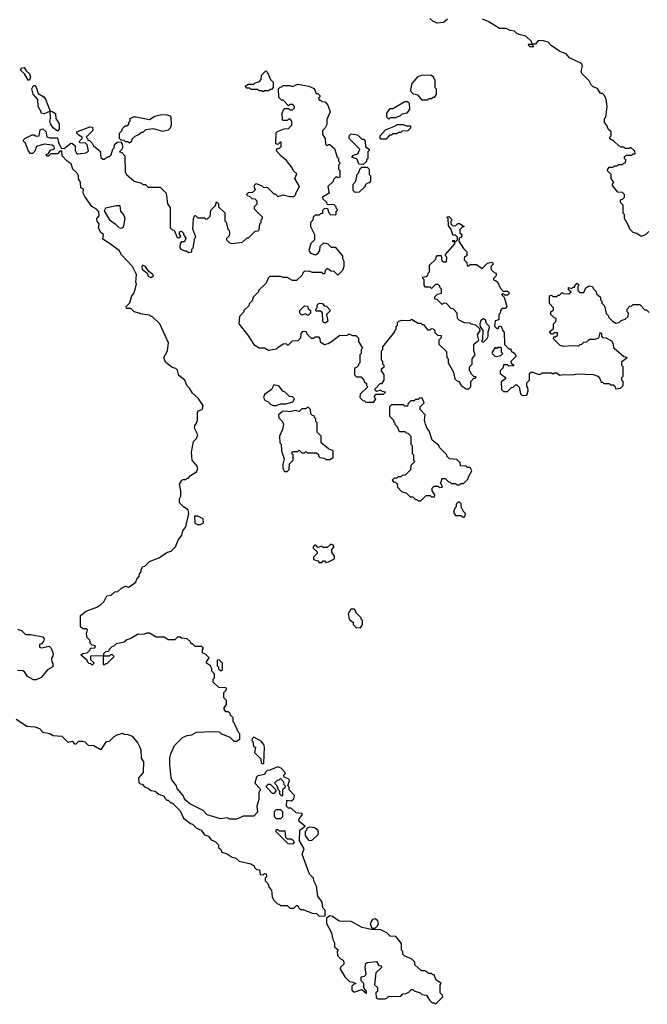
# Model space of a CAD drawing. Extents: x 1862350 to 2057294, y 212041 to 437318.
# Tile 76 of 256: x 2011932 to 2016631, y 279170 to 286544. Entities that reach past the tile are written whole.
import ezdxf

# ---------------------------------------------------------------- set-up
doc = ezdxf.new("R2010")
doc.units = 0

msp = doc.modelspace()

# ---------------------------------------------------------------- linework, layer by layer
at = {"layer": '0CON10XD'}
for points in [[(2015135, 286546.7), (2015105, 286523.3), (2015058.3, 286518.3), (2015025, 286532.5), (2015003.8, 286553.8)], [(2016641.7, 284958.3), (2016618.3, 284931.7), (2016585, 284920), (2016551.7, 284941.7), (2016525, 284950), (2016500, 284975), (2016491.7, 285001.7), (2016460, 285055), (2016460, 285085), (2016450, 285095), (2016450, 285155), (2016430, 285175), (2016430, 285195), (2016445, 285200), (2016460, 285215), (2016460, 285235), (2016445, 285250), (2016411.7, 285251.7), (2016371.7, 285301.7), (2016370, 285315), (2016380, 285325), (2016360, 285355), (2016360, 285385), (2016330, 285415), (2016345, 285440), (2016375, 285440), (2016385, 285450), (2016405, 285450), (2016415, 285460), (2016445, 285460), (2016455, 285470), (2016468.3, 285471.7), (2016470, 285495), (2016460, 285505), (2016461.7, 285518.3), (2016475, 285530), (2016515, 285530), (2016525, 285540), (2016540, 285540), (2016538.3, 285558.3), (2016507, 285587), (2016495, 285580), (2016465, 285580), (2016455, 285590), (2016435, 285590), (2016418.3, 285598.3), (2016380, 285635), (2016351.7, 285651.7), (2016350, 285665), (2016360, 285675), (2016360, 285705), (2016341.7, 285721.7), (2016327, 285757), (2016310, 285775), (2016310, 285805), (2016320, 285815), (2016330, 285895), (2016322.5, 285945), (2016310, 285975), (2016295, 285990), (2016281.7, 285991.7), (2016258.3, 286028.3), (2016225, 286040), (2016210, 286055), (2016196.7, 286085), (2016141.7, 286141.7), (2016136.7, 286155), (2016147.1, 286195), (2016138, 286215), (2016049.3, 286259.3), (2016025, 286287.1), (2015976.2, 286306.2), (2015910.7, 286350.7), (2015890, 286375), (2015855, 286386.7), (2015815, 286387.5), (2015795, 286360), (2015770, 286360), (2015778.3, 286341.7), (2015755, 286340), (2015740, 286355), (2015745, 286360), (2015770, 286360), (2015765, 286380), (2015721.7, 286421.7), (2015673, 286433), (2015655, 286440), (2015637, 286457), (2015605, 286462.5), (2015575, 286477.5), (2015525, 286477.5), (2015445, 286527.5), (2015397, 286547)], [(2012005, 286090), (2011995, 286090), (2011968, 286138), (2011938.8, 286165), (2011945, 286183.8), (2011966.1, 286186.1), (2011980.7, 286160.7), (2012005, 286137.5), (2012012.5, 286115), (2012005, 286090)], [(2013755, 286002.5), (2013745, 286010), (2013725, 286010), (2013715, 286020), (2013665, 286020), (2013655, 286030), (2013631.7, 286031.7), (2013620, 286045), (2013645, 286060), (2013685, 286060), (2013695, 286070), (2013728.3, 286081.7), (2013740, 286095), (2013741.7, 286128.3), (2013775, 286160), (2013788.3, 286148.3), (2013810, 286095), (2013830, 286075), (2013830, 286035), (2013818.3, 286021.7), (2013805, 286020), (2013795, 286010), (2013765, 286010), (2013755, 286002.5)], [(2014985, 285940), (2014945, 285940), (2014915, 285977.5), (2014880, 285985), (2014863, 286003), (2014860, 286015), (2014870, 286065), (2014915, 286117.5), (2014940.7, 286129.3), (2015011.7, 286131.7), (2015030, 286115), (2015030, 286105), (2015040, 286095), (2015040, 286035), (2015050, 286025), (2015050, 285985), (2015035, 285960), (2015025, 285960), (2015015, 285950), (2014995, 285950), (2014985, 285940)], [(2013585, 280570), (2013555, 280557.5), (2013505, 280557.5), (2013485, 280566.7), (2013435, 280560), (2013335, 280590), (2013305, 280622.5), (2013205, 280672.5), (2013177, 280697), (2013163, 280713), (2013157.5, 280735), (2013112.5, 280785), (2013106.1, 280806.1), (2013071.2, 280851.2), (2013067.5, 280865), (2013056.7, 280965), (2013056.7, 281015), (2013063.3, 281045), (2013091.7, 281108.3), (2013151.7, 281168.3), (2013185, 281182.5), (2013221.7, 281188.3), (2013255, 281207.5), (2013375, 281212.5), (2013425, 281210), (2013438.3, 281198.3), (2013505, 281170), (2013535, 281140), (2013555, 281140), (2013580, 281155), (2013580, 281195), (2013570, 281205), (2013538.3, 281278.3), (2013530, 281285), (2013530, 281315), (2013510, 281335), (2013508.3, 281348.3), (2013495, 281360), (2013475, 281360), (2013460, 281385), (2013480, 281415), (2013480, 281445), (2013460, 281465), (2013460, 281505), (2013478.3, 281521.7), (2013480, 281535), (2013475, 281540), (2013423, 281543), (2013381.7, 281581.7), (2013380, 281605), (2013390, 281615), (2013390, 281645), (2013370, 281665), (2013370, 281685), (2013360, 281705), (2013330, 281725), (2013330, 281735), (2013350, 281765), (2013325, 281790), (2013301.7, 281801.7), (2013300, 281825), (2013308.3, 281838.3), (2013295, 281850), (2013245, 281850), (2013225, 281870), (2013215, 281870), (2013210, 281885), (2013187, 281907), (2013143, 281913), (2013135, 281920), (2013115, 281920), (2013095, 281900), (2013045, 281900), (2013015, 281920), (2012955, 281920), (2012905, 281950), (2012885, 281950), (2012865, 281942.5), (2012815, 281940), (2012765, 281910), (2012735, 281900), (2012715, 281882.5), (2012655, 281870), (2012638.3, 281851.7), (2012625, 281850), (2012611.7, 281838.3), (2012600, 281825), (2012598.3, 281811.7), (2012575, 281810), (2012560, 281795), (2012560, 281780), (2012605, 281780), (2012615, 281790), (2012625, 281790), (2012640, 281775), (2012585, 281720), (2012575, 281720), (2012565, 281710), (2012560, 281715), (2012560, 281780), (2012461.7, 281778.3), (2012461.7, 281751.7), (2012490, 281725), (2012475, 281710), (2012465, 281720), (2012451.7, 281721.7), (2012440, 281735), (2012438.3, 281748.3), (2012390, 281785), (2012405, 281797.5), (2012438.3, 281801.7), (2012460, 281825), (2012461.7, 281838.3), (2012495, 281840), (2012500, 281855), (2012475, 281860), (2012461.7, 281871.7), (2012456.7, 281896.7), (2012438.3, 281918.3), (2012432.5, 281945), (2012440, 281975), (2012431.7, 281981.7), (2012405, 281982.5), (2012387.5, 281997.5), (2012388.3, 282081.7), (2012430, 282115), (2012510, 282145), (2012540, 282165), (2012562.5, 282185), (2012585, 282230), (2012617, 282233), (2012645, 282260), (2012668.3, 282261.7), (2012695, 282287.5), (2012725, 282302.5), (2012746.4, 282293.6), (2012783, 282317), (2012802.5, 282335), (2012810, 282355), (2012827, 282373), (2012830, 282395), (2012841.7, 282408.3), (2012843, 282427), (2012855, 282450), (2012868.3, 282451.7), (2012903, 282487), (2012975, 282512.5), (2013040, 282555), (2013067, 282563), (2013100, 282595), (2013120, 282645), (2013147, 282683), (2013153, 282717), (2013176.7, 282745), (2013197.5, 282845), (2013193, 282873), (2013160, 282895), (2013130, 282925), (2013130, 282955), (2013140, 282975), (2013140, 283015), (2013130, 283065), (2013145, 283090), (2013155, 283100), (2013175, 283100), (2013185, 283110), (2013195, 283110), (2013210.7, 283129.3), (2013255, 283157.5), (2013266.1, 283183.9), (2013260.7, 283200.7), (2013222.5, 283245), (2013218.8, 283305), (2013232.5, 283385), (2013255, 283407.5), (2013266.2, 283435), (2013240, 283485), (2013242.5, 283505), (2013256.7, 283523.3), (2013262.5, 283545), (2013262.5, 283605), (2013270, 283615), (2013301.7, 283628.3), (2013305.8, 283655), (2013268.8, 283708.8), (2013226.1, 283746.1), (2013202.5, 283785), (2013182.5, 283805), (2013167.5, 283845), (2013125, 283880), (2013115, 283920), (2013101.7, 283931.7), (2013075, 283940), (2013025, 283980), (2013012.5, 284015), (2013038.8, 284065), (2013046.7, 284125), (2012982.5, 284265), (2012925, 284320), (2012915, 284320), (2012905, 284330), (2012835, 284340), (2012827, 284347), (2012790, 284355), (2012765, 284380), (2012731.7, 284381.7), (2012730, 284395), (2012757, 284423), (2012772.5, 284475), (2012787, 284493), (2012797, 284523), (2012807.5, 284565), (2012802.5, 284575), (2012807.5, 284635), (2012777.5, 284695), (2012693.6, 284783.6), (2012677.5, 284815), (2012605, 284866.7), (2012555, 284900), (2012560, 284935), (2012540.7, 284950.7), (2012523, 284983), (2012527.5, 285015), (2012512.5, 285035), (2012510, 285055), (2012527.5, 285075), (2012526.1, 285106.1), (2012507.5, 285125), (2012472.5, 285145), (2012419.3, 285219.3), (2012407.5, 285245), (2012410, 285275), (2012390, 285285), (2012387, 285327), (2012373, 285353), (2012372.5, 285375), (2012362.5, 285395), (2012330, 285425), (2012317.5, 285465), (2012287.5, 285485), (2012250, 285525), (2012248.3, 285558.3), (2012231.7, 285558.3), (2012215, 285540), (2012165, 285540), (2012148.3, 285521.7), (2012135, 285522.5), (2012130, 285535), (2012148.3, 285541.7), (2012163.8, 285566.2), (2012186.7, 285573.3), (2012193.3, 285585), (2012190, 285595), (2012175, 285603.8), (2012115, 285612), (2012057, 285593), (2012045, 285560), (2012028.3, 285541.7), (2012013, 285543), (2011998.3, 285558.3), (2011975, 285620), (2011960, 285635), (2011960, 285645), (2011970, 285655), (2012025, 285682.5), (2012041.7, 285681.7), (2012055, 285672.5), (2012077, 285673), (2012085, 285720), (2012105, 285727.5), (2012127.7, 285707.7), (2012136.7, 285666.7), (2012158.3, 285658.3), (2012215, 285660), (2012222.5, 285625), (2012241.7, 285581.7), (2012265, 285580), (2012315, 285620), (2012327, 285617), (2012348.3, 285598.3), (2012346.7, 285565), (2012357.5, 285545), (2012365, 285540), (2012415, 285543.3), (2012435, 285550), (2012447, 285563), (2012437, 285607), (2012425, 285620), (2012381.7, 285621.7), (2012380, 285635), (2012400, 285655), (2012400, 285665), (2012375, 285680), (2012360, 285695), (2012360, 285705), (2012445, 285737.5), (2012455, 285742.5), (2012478.3, 285738.3), (2012480, 285715), (2012430, 285665), (2012440, 285655), (2012441.7, 285641.7), (2012455, 285640), (2012475, 285620), (2012485, 285600), (2012535, 285560), (2012540.7, 285510.7), (2012555, 285500), (2012565, 285500), (2012595, 285520), (2012605, 285520), (2012617, 285533), (2012630, 285575), (2012640, 285585), (2012641.7, 285608.3), (2012663, 285627), (2012688.3, 285628.3), (2012700, 285615), (2012702.5, 285585), (2012698.3, 285571.7), (2012680, 285555), (2012698.3, 285548.3), (2012720, 285525), (2012722.5, 285405), (2012732.5, 285385), (2012790, 285335), (2012845, 285320), (2012855, 285310), (2012875, 285310), (2012895, 285290), (2012985, 285290), (2013030, 285245), (2013040, 285165), (2013060, 285135), (2013060, 284985), (2013075, 284970), (2013088.3, 284968.3), (2013111.7, 284911.7), (2013125, 284910), (2013138.3, 284921.7), (2013130, 284935), (2013130, 284955), (2013145, 284960), (2013160, 284945), (2013160, 284935), (2013177, 284907), (2013165, 284880), (2013145, 284880), (2013133, 284867), (2013132.5, 284835), (2013140, 284825), (2013165, 284812.5), (2013181.7, 284811.7), (2013195, 284800), (2013220, 284805), (2013220, 284825), (2013230, 284835), (2013243, 284907), (2013250, 284915), (2013227.5, 284975), (2013232.5, 285055), (2013240, 285075), (2013248.3, 285078.3), (2013265, 285060), (2013315, 285060), (2013325, 285050), (2013338.3, 285051.7), (2013358.3, 285071.7), (2013363, 285117), (2013398.3, 285151.7), (2013405, 285180), (2013420, 285165), (2013421.7, 285141.7), (2013467, 285097), (2013468.3, 285038.3), (2013477, 285027), (2013490, 284975), (2013500, 284965), (2013502.5, 284945), (2013500, 284925), (2013480, 284905), (2013480, 284895), (2013500, 284875), (2013518.3, 284868.3), (2013601.7, 284878.3), (2013635, 284910), (2013645, 284910), (2013695, 284960), (2013717, 284963), (2013725, 284970), (2013730, 285015), (2013740, 285025), (2013740, 285045), (2013750, 285055), (2013750, 285065), (2013718.3, 285098.3), (2013690, 285125), (2013690, 285145), (2013710, 285165), (2013710, 285185), (2013695, 285200), (2013671.7, 285201.7), (2013658.3, 285218.3), (2013641.7, 285221.7), (2013630, 285235), (2013645, 285250), (2013678.3, 285251.7), (2013698.3, 285271.7), (2013690, 285285), (2013690, 285305), (2013701.7, 285318.3), (2013745, 285300), (2013755, 285290), (2013787, 285287), (2013835, 285240), (2013845, 285240), (2013865, 285220), (2013905, 285232.5), (2013955, 285220), (2013985, 285220), (2014000, 285235), (2014000, 285245), (2014027.5, 285295), (2013992.5, 285355), (2014008.3, 285388.3), (2013980, 285415), (2013972.5, 285435), (2013929.3, 285489.3), (2013890.7, 285520.7), (2013852.5, 285565), (2013861.7, 285578.3), (2013878.3, 285581.7), (2013890, 285595), (2013890, 285625), (2013885, 285630), (2013865, 285610), (2013850, 285615), (2013853, 285697), (2013863, 285707), (2013913, 285727), (2013945, 285730), (2013970, 285755), (2013970, 285785), (2013958.3, 285798.3), (2013945, 285800), (2013935, 285790), (2013905, 285790), (2013900, 285795), (2013897.5, 285845), (2013910, 285875), (2013915, 285880), (2013945, 285880), (2013955, 285870), (2013975, 285870), (2013990, 285885), (2013990, 285895), (2013978.3, 285908.3), (2013955, 285910), (2013945, 285900), (2013905, 285940), (2013891.7, 285941.7), (2013871.7, 285961.7), (2013870, 286025), (2013881.7, 286038.3), (2013895, 286040), (2013905, 286050), (2013955, 286050), (2013975, 286042.5), (2014015, 286060), (2014097, 286047), (2014138.3, 286028.3), (2014151.7, 285991.7), (2014165, 285990), (2014180, 285975), (2014180, 285965), (2014170, 285955), (2014175, 285940), (2014185, 285940), (2014195, 285930), (2014218.3, 285928.3), (2014240, 285905), (2014257.5, 285855), (2014233, 285797), (2014231.7, 285758.3), (2014220, 285735), (2014200, 285715), (2014200, 285685), (2014220, 285655), (2014221.7, 285611.7), (2014235, 285600), (2014245, 285610), (2014255, 285610), (2014288.3, 285578.3), (2014310, 285515), (2014320, 285505), (2014320, 285485), (2014330, 285475)], [(2012215, 285710), (2012183.6, 285733.6), (2012162.5, 285765), (2012157.5, 285785), (2012162.5, 285805), (2012160, 285860), (2012115, 285840), (2012093, 285843), (2012092.5, 285855), (2012070, 285895), (2012067, 285947), (2012032.5, 285985), (2012023.8, 286025), (2012035, 286050), (2012045, 286050), (2012055, 286037.5), (2012071.7, 285991.7), (2012112.5, 285965), (2012125, 285947.5), (2012160, 285860), (2012175, 285857.5), (2012200.7, 285840.7), (2012202.5, 285805), (2012227.5, 285765), (2012227.5, 285725), (2012215, 285710)], [(2014695, 285800), (2014680, 285815), (2014680, 285845), (2014705, 285880), (2014725, 285880), (2014815, 285930), (2014835, 285930), (2014848.3, 285918.3), (2014850, 285875), (2014830, 285845), (2014793, 285837), (2014780, 285825), (2014745, 285810), (2014705, 285810), (2014695, 285800)], [(2012755, 285620), (2012745, 285630), (2012725, 285630), (2012715, 285640), (2012691.7, 285641.7), (2012680, 285655), (2012680, 285695), (2012698.3, 285711.7), (2012701.7, 285728.3), (2012721.7, 285748.3), (2012735, 285750), (2012748.3, 285761.7), (2012750, 285775), (2012760, 285785), (2012760, 285805), (2012785, 285817.5), (2012805, 285817.5), (2012905, 285797.5), (2012945, 285822.5), (2012995, 285833.3), (2013035, 285832.5), (2013056.7, 285825), (2013063, 285813), (2013065.9, 285754.1), (2013058.3, 285731.7), (2013045, 285717.5), (2013005, 285707.5), (2012935, 285727.5), (2012875, 285720), (2012855, 285700), (2012845, 285700), (2012827, 285683), (2012795, 285670), (2012771.7, 285648.3), (2012768.3, 285631.7), (2012755, 285620)], [(2014675, 285650), (2014635, 285650), (2014630, 285655), (2014630, 285675), (2014671.7, 285718.3), (2014745, 285750), (2014755, 285760), (2014805, 285760), (2014825, 285750), (2014858.3, 285748.3), (2014858.3, 285731.7), (2014838.3, 285711.7), (2014795, 285710), (2014785, 285700), (2014765, 285700), (2014755, 285690), (2014725, 285690), (2014715, 285680), (2014701.7, 285678.3), (2014675, 285650)], [(2014505, 285460), (2014471.7, 285461.7), (2014458.3, 285498.3), (2014420, 285515), (2014431.7, 285528.3), (2014465, 285540), (2014480, 285575), (2014400, 285655), (2014400, 285675), (2014415, 285690), (2014461.7, 285681.7), (2014495, 285650), (2014508.3, 285648.3), (2014520, 285635), (2014521.7, 285591.7), (2014550, 285575), (2014550, 285565), (2014540, 285555), (2014540, 285505), (2014530, 285495), (2014528.3, 285481.7), (2014505, 285460)], [(2014330, 285475), (2014330, 285465), (2014320, 285455), (2014320, 285425), (2014330, 285415), (2014330, 285365), (2014315, 285360), (2014305, 285370), (2014281.7, 285348.3), (2014278.3, 285331.7), (2014240, 285295), (2014250, 285245), (2014200, 285215), (2014201.7, 285201.7), (2014228.3, 285178.3), (2014231.7, 285161.7), (2014285, 285160), (2014300, 285145), (2014300, 285135), (2014310, 285125), (2014310, 285115), (2014300, 285105), (2014300, 285085), (2014295, 285080), (2014261.7, 285081.7), (2014250, 285095), (2014238.3, 285128.3), (2014215, 285130), (2014200, 285115), (2014198.3, 285091.7), (2014185, 285090), (2014175, 285080), (2014145, 285080), (2014130, 285065), (2014127, 285043), (2014110, 285025), (2014110, 284995), (2014140, 284935), (2014140, 284895), (2014111.7, 284868.3), (2014097.5, 284815), (2014110, 284795), (2014147, 284783), (2014167.5, 284795), (2014180, 284815), (2014183, 284847), (2014208.3, 284871.7), (2014240, 284865), (2014265, 284840), (2014295, 284840), (2014350, 284775), (2014350, 284755), (2014360, 284735), (2014360, 284695), (2014350, 284665), (2014315, 284630), (2014287, 284657), (2014265, 284660), (2014235, 284680), (2014220, 284665), (2014215, 284640), (2014205, 284640), (2014195, 284650), (2014125, 284650), (2014105, 284657.5), (2014065, 284660), (2014051.7, 284648.3), (2014048.3, 284631.7), (2014005, 284590), (2013975, 284590), (2013935, 284612.5), (2013905, 284612.5), (2013885, 284620), (2013805, 284620), (2013791.7, 284608.3), (2013778.3, 284571.7), (2013720, 284515), (2013720, 284505), (2013680, 284465), (2013671.7, 284438.3), (2013650, 284415), (2013648.3, 284401.7), (2013610, 284365), (2013610, 284355), (2013578.3, 284321.7), (2013572.5, 284265), (2013640.7, 284180.7), (2013685, 284112.5), (2013725, 284087.5), (2013765, 284087.5), (2013795, 284070), (2013855, 284080), (2013865, 284090), (2013905, 284117.5), (2013925, 284120), (2013935, 284110), (2013945, 284110), (2013975, 284140), (2014018.3, 284141.7), (2014038.3, 284161.7), (2014040, 284195), (2014055, 284210), (2014078.3, 284208.3), (2014080, 284195), (2014115, 284160), (2014135, 284160), (2014145, 284170), (2014168.3, 284168.3), (2014180, 284155), (2014181.7, 284131.7), (2014215, 284112.5), (2014241.7, 284118.3), (2014267, 284133), (2014328.3, 284181.7), (2014385, 284180), (2014395, 284190), (2014405, 284190), (2014425, 284180), (2014448.3, 284178.3), (2014468.3, 284158.3), (2014470, 284135), (2014500, 284085), (2014490, 284075), (2014490, 284045), (2014480, 284035), (2014480, 283975), (2014470, 283965), (2014470, 283955), (2014455, 283940), (2014440, 283935), (2014440, 283885), (2014455, 283870), (2014488.3, 283868.3), (2014510, 283845), (2014511.7, 283831.7), (2014528.3, 283818.3), (2014530, 283805), (2014540, 283795), (2014481.7, 283738.3), (2014480, 283715), (2014501.7, 283691.7), (2014515, 283690), (2014525, 283680), (2014585, 283680), (2014600, 283705), (2014590, 283715), (2014590, 283725), (2014601.7, 283738.3), (2014655, 283740), (2014670, 283755), (2014645, 283760), (2014635, 283770), (2014605, 283760), (2014590, 283775), (2014631.7, 283818.3), (2014645, 283820), (2014660, 283845), (2014660, 283885), (2014640, 283915), (2014641.7, 283928.3), (2014660, 283945), (2014660, 283955), (2014650, 283965), (2014650, 283985), (2014640, 283995), (2014640, 284065), (2014650, 284075), (2014650, 284095), (2014740, 284205), (2014740, 284215), (2014750, 284225), (2014750, 284245), (2014760, 284255), (2014760, 284275), (2014770, 284285), (2014795, 284292.5), (2014855, 284290), (2014865, 284300), (2014915, 284270), (2014935, 284270), (2014945, 284260), (2014955, 284260), (2014985, 284220), (2015005, 284220), (2015015, 284230), (2015028.3, 284228.3), (2015040, 284215), (2015041.7, 284201.7), (2015061.7, 284181.7), (2015088.3, 284178.3), (2015088.3, 284161.7), (2015070, 284145), (2015070, 284115), (2015128.3, 284058.3), (2015130, 284015), (2015140, 284005), (2015140, 283975), (2015180, 283905), (2015190, 283855), (2015201.7, 283841.7), (2015220, 283835), (2015237.5, 283805), (2015275, 283780), (2015295, 283780), (2015310, 283795), (2015310, 283835), (2015331.7, 283858.3), (2015345, 283860), (2015350, 283870), (2015331.7, 283871.7), (2015310, 283895), (2015310, 283905), (2015300, 283915), (2015300, 283935), (2015303, 283947), (2015320, 283965), (2015320, 284005), (2015342.5, 284035), (2015333.3, 284065), (2015332.5, 284115), (2015370, 284145), (2015360, 284185), (2015380, 284215), (2015378.3, 284228.3), (2015347, 284257), (2015313, 284263), (2015305, 284270), (2015263, 284273), (2015223, 284293), (2015210, 284305), (2015207, 284347), (2015178.3, 284378.3), (2015161.7, 284381.7), (2015128.3, 284418.3), (2015105, 284420), (2015095, 284410), (2015058.3, 284448.3), (2015041.7, 284451.7), (2015041.7, 284468.3), (2015061.7, 284488.3), (2015090, 284495), (2015090, 284525), (2015080, 284535), (2015078.3, 284548.3), (2015065, 284560), (2015045, 284560), (2015015, 284530), (2015005, 284540), (2014971.7, 284541.7), (2014960, 284555), (2014960, 284595), (2014950, 284605), (2014950, 284615), (2014975, 284620), (2014988.3, 284631.7), (2014990, 284645), (2015000, 284655), (2015000, 284705), (2015048.3, 284751.7), (2015050, 284765), (2015061.7, 284778.3), (2015088.3, 284778.3), (2015091.7, 284741.7), (2015105, 284730), (2015128.3, 284731.7), (2015130, 284765), (2015120, 284775), (2015120, 284785), (2015190, 284865), (2015190, 284880), (2015175, 284880), (2015175, 284890), (2015185, 284890), (2015195, 284880), (2015210, 284895), (2015210, 284915), (2015195, 284930), (2015175, 284930), (2015161.7, 284971.7), (2015143, 285003), (2015140, 285055), (2015130, 285065), (2015145, 285070), (2015170, 285045), (2015160, 285035), (2015160, 285015), (2015171.7, 285001.7), (2015195, 285000), (2015213, 285017), (2015225, 285017.5), (2015260, 284995), (2015245, 284990), (2015228.3, 284971.7), (2015228.3, 284948.3), (2015242.5, 284935), (2015242.5, 284925), (2015236.4, 284913.6), (2015221.7, 284908.3), (2015220, 284885), (2015255, 284830), (2015280, 284805), (2015280, 284775), (2015261.7, 284768.3), (2015260, 284745), (2015280, 284725), (2015281.7, 284701.7), (2015295, 284700), (2015305, 284710), (2015351.7, 284711.7), (2015395, 284680), (2015435, 284720), (2015468.3, 284728.3), (2015480, 284715), (2015461.7, 284698.3), (2015460, 284685), (2015465, 284670), (2015485, 284650), (2015500, 284645), (2015500, 284625), (2015480, 284605), (2015480, 284595), (2015497, 284587), (2015510, 284580), (2015531.7, 284531.7), (2015551.7, 284511.7), (2015585, 284510), (2015600, 284495), (2015585, 284480), (2015565, 284480), (2015555, 284490), (2015540, 284485), (2015560, 284465), (2015580, 284395), (2015568.3, 284381.7), (2015545, 284380), (2015533, 284367), (2015530, 284345), (2015520, 284335), (2015520, 284295), (2015491.7, 284288.3), (2015488.3, 284248.3), (2015505, 284230), (2015515, 284230), (2015520, 284245), (2015535, 284250), (2015551.7, 284211.7), (2015560, 284205), (2015561.7, 284111.7), (2015595, 284080), (2015608.3, 284078.3), (2015611.7, 284061.7), (2015636.4, 284046.4), (2015650, 284025), (2015610, 283985), (2015611.7, 283971.7), (2015628.3, 283958.3), (2015628.3, 283951.7), (2015595, 283950), (2015585, 283960), (2015555, 283960), (2015550, 283935), (2015530, 283915), (2015530, 283895), (2015570, 283865), (2015570, 283855), (2015538.3, 283831.7), (2015540, 283775), (2015555, 283760), (2015585, 283760), (2015615, 283790), (2015627, 283793), (2015645, 283810), (2015655, 283810), (2015671.7, 283791.7), (2015681.7, 283741.7), (2015695, 283730), (2015728.3, 283731.7), (2015740, 283765), (2015737, 283787), (2015728.3, 283798.3), (2015730, 283825), (2015750, 283845), (2015750, 283895), (2015765, 283907.5), (2015815, 283890), (2015835, 283890), (2015845, 283900), (2015915, 283900), (2015925, 283892.5), (2015935, 283900), (2015955, 283900), (2015975, 283882.5), (2016005, 283887.5), (2016073, 283883), (2016105, 283892.5), (2016225, 283887.5), (2016260, 283875), (2016277, 283857), (2016285, 283830), (2016295, 283830), (2016305, 283820), (2016345, 283820), (2016355, 283810), (2016375, 283810), (2016388.3, 283798.3), (2016395, 283780), (2016430, 283785), (2016450, 283805), (2016450, 283835), (2016440, 283845), (2016440, 283865), (2016450, 283875), (2016450, 283945), (2016440, 283955), (2016440, 283985), (2016480, 284015), (2016455, 284020), (2016380, 284085), (2016377.5, 284115), (2016366.4, 284136.4), (2016325, 284160), (2016301.7, 284161.7), (2016290, 284175), (2016290, 284195), (2016275, 284200), (2016265, 284160), (2016235, 284150), (2016195, 284150), (2016175, 284130), (2016153, 284127), (2016138.3, 284111.7), (2016125, 284110), (2016115, 284100), (2016065, 284102.5)], [(2014445, 285250), (2014430, 285265), (2014428.3, 285311.7), (2014450, 285335), (2014460, 285385), (2014470, 285395), (2014481.7, 285428.3), (2014495, 285440), (2014535, 285440), (2014550, 285425), (2014550, 285385), (2014560, 285375), (2014560, 285335), (2014548.3, 285321.7), (2014531.7, 285318.3), (2014520, 285305), (2014520, 285295), (2014475, 285252.5), (2014445, 285250)], [(2012695, 284982.5), (2012708.8, 284991.2), (2012720.8, 285055), (2012711.3, 285081.3), (2012690.3, 285110.3), (2012685, 285150), (2012655, 285150.8), (2012575, 285132.5), (2012563.6, 285113.6), (2012603.8, 285045), (2012647.5, 285015), (2012675, 284987.5), (2012695, 284982.5)], [(2012915, 284614.3), (2012933.3, 284625), (2012928, 284635), (2012898.9, 284658.9), (2012875, 284696), (2012852.5, 284705), (2012846.2, 284695), (2012848.8, 284675), (2012885.9, 284645.9), (2012895, 284623.3), (2012915, 284614.3)], [(2016065, 284102.5), (2016005, 284097.5), (2015980, 284105), (2015930, 284155), (2015931.7, 284168.3), (2015945, 284170), (2015958.3, 284181.7), (2015958.3, 284198.3), (2015935, 284200), (2015925, 284190), (2015915, 284190), (2015900, 284205), (2015928.3, 284231.7), (2015930, 284265), (2015947, 284283), (2015950, 284295), (2015950, 284305), (2015935, 284310), (2015910, 284335), (2015910, 284355), (2015928.3, 284371.7), (2015930, 284385), (2015898.3, 284418.3), (2015900, 284475), (2015915, 284480), (2015925, 284470), (2015955, 284470), (2015965, 284480), (2015975, 284480), (2015995, 284500), (2016002.5, 284492.5), (2016045, 284490), (2016060, 284505), (2016041.7, 284521.7), (2016041.7, 284538.3), (2016065, 284530), (2016075, 284540), (2016085, 284540), (2016091.7, 284558.3), (2016105, 284570), (2016120, 284555), (2016110, 284545), (2016110, 284515), (2016125, 284500), (2016155, 284500), (2016170, 284535), (2016195, 284550), (2016220, 284545), (2016225, 284530), (2016248.3, 284508.3), (2016251.7, 284491.7), (2016280, 284465), (2016280, 284445), (2016290, 284435), (2016291.7, 284421.7), (2016311.7, 284401.7), (2016323, 284343), (2016340, 284325), (2016340, 284315), (2016370, 284285), (2016395, 284270), (2016420, 284275), (2016435, 284290), (2016465, 284300), (2016488.3, 284321.7), (2016490, 284345), (2016480, 284355), (2016480, 284375), (2016501.7, 284398.3), (2016515, 284400), (2016525, 284410), (2016575, 284410), (2016611.7, 284371.7), (2016625, 284370), (2016645, 284350)], [(2014225, 284272.5), (2014213, 284273), (2014203, 284283), (2014198.3, 284348.3), (2014185, 284360), (2014155, 284360), (2014150, 284365), (2014150, 284375), (2014160, 284385), (2014160, 284405), (2014175, 284420), (2014198.3, 284418.3), (2014211.7, 284401.7), (2014228.3, 284398.3), (2014260, 284365), (2014230, 284335), (2014240, 284285), (2014225, 284272.5)], [(2014095, 284330), (2014085, 284330), (2014075, 284340), (2014045, 284330), (2014030, 284345), (2014030, 284365), (2014065, 284400), (2014088.3, 284398.3), (2014091.7, 284381.7), (2014110, 284365), (2014110, 284345), (2014095, 284330)], [(2015405, 284130), (2015430, 284155), (2015440, 284175), (2015440, 284205), (2015450, 284235), (2015448.3, 284248.3), (2015428.3, 284268.3), (2015420, 284295), (2015405, 284302.5), (2015385, 284290), (2015377.5, 284265), (2015380, 284245), (2015400, 284215), (2015397.5, 284152.5), (2015390, 284135), (2015405, 284130)], [(2015505, 284022.5), (2015535, 284030), (2015550, 284045), (2015540, 284055), (2015540, 284085), (2015535, 284090), (2015515, 284090), (2015505, 284082.5), (2015491.7, 284088.3), (2015470, 284055), (2015470, 284045), (2015490, 284025), (2015505, 284022.5)], [(2013855, 283653.3), (2013885, 283667.5), (2013925, 283667.5), (2013977, 283683), (2013990, 283705), (2013975, 283720), (2013951.7, 283721.7), (2013920, 283755), (2013901.7, 283761.7), (2013875, 283800), (2013835, 283810), (2013816.4, 283773.6), (2013765, 283737.5), (2013756.7, 283715), (2013767.5, 283695), (2013793, 283683), (2013810, 283665), (2013830, 283655), (2013855, 283653.3)], [(2014935, 282940), (2014975, 282980), (2015005, 282980), (2015015, 282970), (2015038.3, 282971.7), (2015040, 282985), (2015020, 283015), (2015020, 283035), (2015035, 283050), (2015065, 283050), (2015075, 283040), (2015098.3, 283041.7), (2015088.3, 283068.3), (2015080, 283075), (2015090, 283085), (2015091.7, 283108.3), (2015118.3, 283108.3), (2015141.7, 283081.7), (2015155, 283080), (2015165, 283070), (2015195, 283070), (2015205, 283060), (2015225, 283060), (2015235, 283070), (2015255, 283070), (2015290, 283105), (2015290, 283115), (2015317.5, 283165), (2015305, 283190), (2015285, 283190), (2015275, 283200), (2015231.7, 283201.7), (2015230, 283225), (2015205, 283250), (2015150, 283255), (2015130, 283275), (2015130, 283285), (2015118.3, 283298.3), (2015075, 283340), (2015070, 283355), (2015020, 283395), (2014997.5, 283465), (2014983, 283483), (2014970, 283515), (2014962.5, 283545), (2014967.5, 283585), (2014930, 283625), (2014930, 283645), (2014960, 283675), (2014945, 283710), (2014925, 283710), (2014915, 283700), (2014895, 283700), (2014885, 283690), (2014861.7, 283688.3), (2014841.7, 283668.3), (2014835, 283650), (2014815, 283650), (2014805, 283660), (2014715, 283660), (2014700, 283645), (2014700, 283575), (2014730, 283545), (2014730, 283535), (2014740, 283525), (2014740, 283515), (2014758.3, 283498.3), (2014770, 283465), (2014775, 283460), (2014815, 283460), (2014825, 283450), (2014838.3, 283448.3), (2014860, 283425), (2014860, 283365), (2014870, 283355), (2014870, 283295), (2014880, 283285), (2014880, 283245), (2014890, 283235), (2014860, 283205), (2014858.3, 283171.7), (2014818.3, 283131.7), (2014795, 283130), (2014785, 283120), (2014765, 283120), (2014755, 283110), (2014735, 283110), (2014720, 283095), (2014731.7, 283081.7), (2014745, 283080), (2014758.3, 283068.3), (2014761.7, 283041.7), (2014791.7, 283011.7), (2014828.3, 282998.3), (2014855, 282970), (2014875, 282970), (2014895, 282950), (2014905, 282950), (2014915, 282940), (2014935, 282940)], [(2013935, 283160), (2013950, 283175), (2013953, 283217), (2013980, 283245), (2013980, 283285), (2013970, 283295), (2013975, 283310), (2014015, 283310), (2014025, 283320), (2014045, 283300), (2014065, 283300), (2014075, 283310), (2014085, 283300), (2014155, 283300), (2014168.3, 283288.3), (2014170, 283275), (2014180, 283265), (2014215, 283260), (2014225, 283250), (2014255, 283250), (2014280, 283265), (2014280, 283315), (2014245, 283330), (2014190, 283375), (2014190, 283425), (2014160, 283455), (2014160, 283525), (2014150, 283535), (2014150, 283555), (2014140, 283565), (2014138.3, 283578.3), (2014125, 283580), (2014111.7, 283591.7), (2014110, 283625), (2014095, 283640), (2014085, 283640), (2014075, 283630), (2014045, 283630), (2014025, 283610), (2013995, 283616.7), (2013955, 283606.7), (2013933, 283613), (2013900.7, 283609.3), (2013870, 283585), (2013871.7, 283561.7), (2013900, 283535), (2013907.5, 283515), (2013900, 283475), (2013877.5, 283425), (2013880, 283375), (2013890, 283365), (2013892.5, 283315), (2013912.5, 283255), (2013902.5, 283215), (2013902.5, 283185), (2013915, 283160), (2013935, 283160)], [(2015265, 282820), (2015270, 282845), (2015250, 282865), (2015250, 282875), (2015240, 282885), (2015237, 282917), (2015225, 282930), (2015215, 282930), (2015200, 282915), (2015200, 282895), (2015190, 282885), (2015180, 282855), (2015195, 282830), (2015235, 282830), (2015245, 282820), (2015265, 282820)], [(2013263.6, 282763.6), (2013285, 282763.8), (2013308, 282775), (2013305, 282806.7), (2013265, 282826.7), (2013240, 282825), (2013243.3, 282773.3), (2013263.6, 282763.6)], [(2014225, 282480), (2014245, 282482.5), (2014290, 282505), (2014290, 282525), (2014270, 282555), (2014270, 282575), (2014287.5, 282595), (2014278.3, 282608.3), (2014263, 282617), (2014235, 282590), (2014205, 282590), (2014195, 282600), (2014165, 282590), (2014148.3, 282608.3), (2014141.7, 282608.3), (2014130, 282595), (2014130, 282585), (2014158.3, 282558.3), (2014160, 282545), (2014131.7, 282518.3), (2014131.7, 282501.7), (2014165, 282490), (2014175, 282480), (2014195, 282480), (2014205, 282490), (2014215, 282490), (2014225, 282480)], [(2014485, 281990), (2014500, 282015), (2014500, 282045), (2014490, 282055), (2014490, 282065), (2014450, 282105), (2014450, 282115), (2014438.3, 282128.3), (2014411.7, 282128.3), (2014392.5, 282095), (2014400, 282055), (2014428.3, 282028.3), (2014430, 282015), (2014451.7, 281991.7), (2014485, 281990)], [(2011915, 281980), (2011945, 281970), (2011975, 281940), (2012015, 281940), (2012105, 281922.5), (2012116.4, 281906.4), (2012111.7, 281888.3), (2012095, 281870), (2012080, 281865), (2012080, 281845), (2012095, 281840), (2012153, 281853), (2012168.3, 281838.3), (2012182.5, 281795), (2012181.7, 281778.3), (2012170, 281765), (2012172.5, 281735), (2012181.7, 281721.7), (2012181.7, 281698.3), (2012140, 281675), (2012093, 281617), (2012055, 281600), (2012035, 281600), (2011990, 281625), (2011969.3, 281659.3), (2011957, 281667), (2011915, 281670)], [(2013445, 281670), (2013450, 281675), (2013450, 281725), (2013428.3, 281748.3), (2013415, 281750), (2013410, 281745), (2013410, 281705), (2013420, 281695), (2013421.7, 281681.7), (2013435, 281670), (2013445, 281670)], [(2011906.2, 281306.2), (2011985, 281252.5), (2012045, 281247.5), (2012080, 281235), (2012105, 281207.5), (2012157, 281197), (2012183, 281183), (2012247, 281177), (2012293, 281133), (2012325, 281140), (2012341.7, 281121.7), (2012355, 281120), (2012375, 281140), (2012401.7, 281141.7), (2012420, 281135), (2012445, 281110), (2012487, 281107), (2012535, 281080), (2012545, 281080), (2012581.7, 281138.3), (2012605, 281140), (2012640, 281175), (2012663, 281187), (2012705, 281200), (2012712.5, 281192.5), (2012741.7, 281191.7), (2012775, 281177.5), (2012817.5, 281125), (2012832.5, 281095), (2012840, 281075), (2012843, 281013), (2012860, 280985), (2012857.5, 280905), (2012822.5, 280865), (2012825, 280830), (2012835, 280820), (2012848.3, 280818.3), (2012865, 280800), (2012897, 280787), (2012915, 280770), (2012947, 280767), (2012973, 280743), (2013015, 280730), (2013020, 280715), (2013035, 280700), (2013045, 280700), (2013065, 280680), (2013075, 280680), (2013135, 280620), (2013160, 280565), (2013210, 280525), (2013225, 280520), (2013255, 280490), (2013290, 280475), (2013315, 280440), (2013345, 280430), (2013365, 280402.5), (2013395, 280390), (2013420, 280365), (2013420, 280345), (2013438.3, 280328.3), (2013445, 280310), (2013485, 280297.5), (2013523, 280273), (2013547, 280267), (2013575, 280242.5), (2013663, 280223), (2013688.3, 280208.3), (2013690, 280195), (2013705, 280180), (2013728.3, 280178.3), (2013731.7, 280141.7), (2013755, 280140), (2013765, 280150), (2013778.3, 280148.3), (2013780, 280125), (2013770, 280115), (2013770, 280095), (2013790, 280075), (2013800, 280045), (2013817.5, 280025), (2013822.5, 279975), (2013831.7, 279951.7), (2013861.7, 279921.7), (2013875, 279920), (2013885, 279910), (2013935, 279910), (2013955, 279890), (2013985, 279890), (2014005, 279910), (2014015, 279910), (2014020, 279895), (2014035, 279880), (2014055, 279880), (2014123, 279853), (2014155, 279850), (2014175, 279830), (2014218.3, 279831.7), (2014220, 279875), (2014201.7, 279891.7), (2014197.5, 279935), (2014165, 279980), (2014153.3, 280055), (2014133.6, 280093.6), (2014132.5, 280115), (2014103.3, 280145), (2014047.5, 280295), (2014062.5, 280335), (2014027.5, 280395), (2014030, 280475), (2014070, 280505), (2014025, 280540), (2014022.5, 280555), (2014050, 280595), (2014045, 280600), (2014003.3, 280603.3), (2013965, 280640), (2013945, 280640), (2013930, 280655), (2013931.7, 280698.3), (2013967, 280693), (2013985, 280710), (2013990, 280735), (2013950, 280775), (2013950, 280795), (2013940, 280805), (2013953.3, 280845), (2013950, 280855), (2013911.7, 280871.7), (2013910, 280885), (2013920, 280895), (2013920, 280905), (2013889.3, 280939.3), (2013865, 280947.5), (2013805, 280922.5), (2013785, 280920), (2013771.7, 280908.3), (2013765, 280890), (2013715, 280880), (2013705, 280870), (2013692.5, 280825), (2013730, 280785), (2013732.5, 280775), (2013723.3, 280755), (2013722.5, 280705), (2013707.5, 280655), (2013711.7, 280608.3), (2013685, 280580), (2013605, 280580), (2013585, 280570)], [(2013755, 280970), (2013760, 280975), (2013764, 281095), (2013759.2, 281115), (2013740.5, 281140.5), (2013685, 281170), (2013671.7, 281158.3), (2013670, 281145), (2013677, 281137), (2013681.7, 281101.7), (2013697.5, 281095), (2013690, 281055), (2013738.3, 281008.3), (2013740, 280975), (2013755, 280970)], [(2013835, 280750), (2013825, 280750), (2013780, 280795), (2013780, 280805), (2013791.7, 280818.3), (2013808.3, 280818.3), (2013848.3, 280778.3), (2013850, 280765), (2013835, 280750)], [(2013895, 280730), (2013880, 280745), (2013880, 280765), (2013870, 280775), (2013858.3, 280808.3), (2013840, 280825), (2013861.7, 280848.3), (2013875, 280850), (2013885, 280860), (2013907, 280837), (2013910, 280815), (2013920, 280805), (2013918.3, 280791.7), (2013900, 280775), (2013900, 280735), (2013895, 280730)], [(2013885, 280560), (2013855, 280560), (2013840, 280575), (2013840, 280615), (2013855, 280630), (2013885, 280630), (2013900, 280615), (2013900, 280575), (2013885, 280560)], [(2013975, 280370), (2013941.7, 280371.7), (2013851.7, 280461.7), (2013851.7, 280478.3), (2013865, 280480), (2013875, 280470), (2013918.3, 280468.3), (2013921.7, 280421.7), (2013935, 280410), (2013965, 280410), (2013979.3, 280399.3), (2013987.5, 280385), (2013975, 280370)], [(2014115, 280397.5), (2014125, 280402.5), (2014167.5, 280442.5), (2014169.3, 280459.3), (2014163.3, 280473.3), (2014140.7, 280490.7), (2014105, 280497.5), (2014081.7, 280488.3), (2014080, 280475), (2014070, 280465), (2014070, 280435), (2014095, 280400), (2014115, 280397.5)], [(2015045, 279170), (2015100, 279225), (2015098.3, 279238.3), (2015080, 279255), (2015080, 279315), (2015088.3, 279328.3), (2015051.7, 279351.7), (2015035, 279390), (2015025, 279390), (2015015, 279400), (2014995, 279400), (2014965, 279420), (2014941.7, 279421.7), (2014890, 279465), (2014890, 279485), (2014865, 279510), (2014815, 279530), (2014800, 279545), (2014800, 279565), (2014790, 279575), (2014790, 279625), (2014748.3, 279678.3), (2014705, 279680), (2014680, 279705), (2014635, 279726.7), (2014565, 279730), (2014496.2, 279746.2), (2014415, 279790), (2014323.6, 279793.6), (2014275, 279826.7), (2014255, 279832.5), (2014230, 279815), (2014230, 279775), (2014267.5, 279705), (2014277.5, 279655), (2014289.3, 279629.3), (2014290.5, 279600.5), (2014320, 279575), (2014310, 279565), (2014312.5, 279535), (2014335, 279510), (2014355, 279500), (2014360, 279485), (2014358.3, 279471.7), (2014333, 279447), (2014332.5, 279435), (2014367.5, 279375), (2014390.7, 279350.7), (2014405, 279340), (2014427, 279337), (2014450, 279325), (2014431.7, 279318.3), (2014420, 279305), (2014420, 279275), (2014433, 279263), (2014445, 279262.5), (2014495, 279280), (2014528.3, 279251.7), (2014530, 279265), (2014510, 279295), (2014510, 279325), (2014490, 279345), (2014490, 279375), (2014515, 279380), (2014527.5, 279392.5), (2014520, 279445), (2014523.6, 279476.4), (2014535, 279482.5), (2014605, 279490), (2014621.7, 279461.7), (2014638.3, 279458.3), (2014640, 279445), (2014600, 279405), (2014590, 279315), (2014610, 279295), (2014610, 279265), (2014600, 279255), (2014601.7, 279221.7), (2014615, 279210), (2014665, 279210), (2014680, 279215), (2014695, 279230), (2014755, 279227.5), (2014785, 279230), (2014801.7, 279248.3), (2014825, 279250), (2014845, 279260), (2014865, 279280), (2014875, 279280), (2014885, 279270), (2014930, 279255), (2014943, 279243), (2014978.3, 279238.3), (2015001.7, 279201.7), (2015021.7, 279181.7), (2015035, 279180), (2015045, 279170)], [(2014595, 279740), (2014611.7, 279758.3), (2014617.5, 279775), (2014613.1, 279795), (2014595, 279809.4), (2014575, 279804.2), (2014556, 279775), (2014566.2, 279746.2), (2014575, 279740), (2014595, 279740)]]:
    msp.add_lwpolyline(points, dxfattribs=at)

doc.saveas('drawing.dxf')
